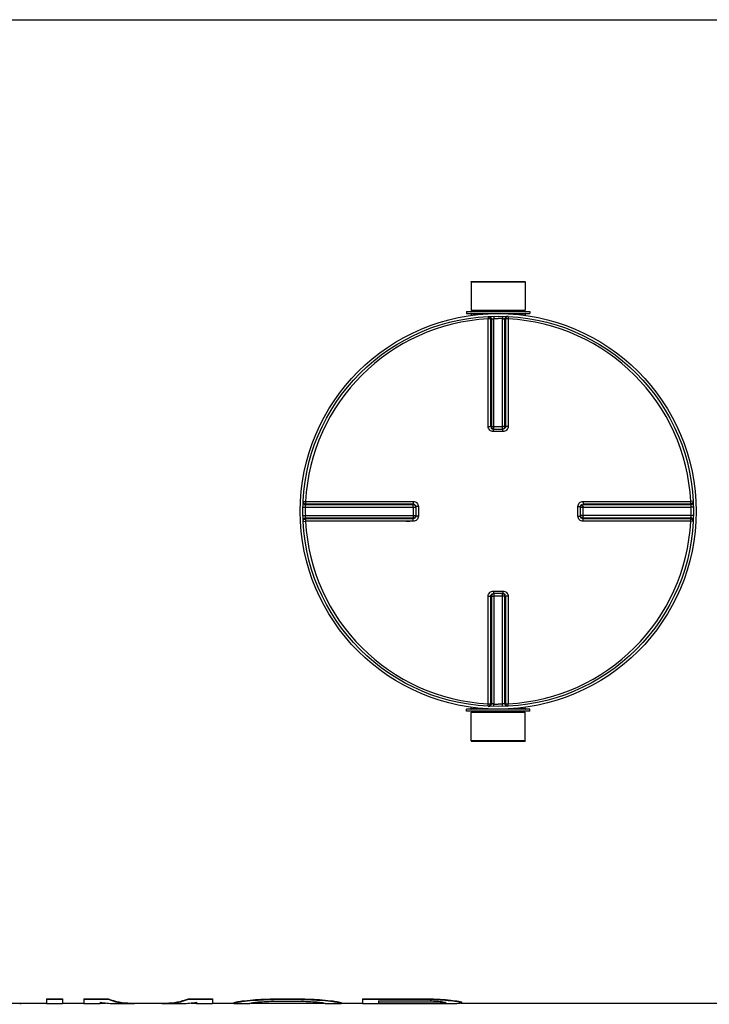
# Model space of a CAD drawing. Header units: millimetres. Extents: x 0 to 297, y 0 to 210.
# Tile 126 of 256: x 146 to 158, y 84 to 101. Entities that reach past the tile are written whole.
import ezdxf

# ---------------------------------------------------------------- set-up
doc = ezdxf.new("R2010")
doc.units = ezdxf.units.MM
doc.header["$LTSCALE"] = 16.335
doc.layers.get('0').update_dxf_attribs({"linetype": 'CONTINUOUS'})
for name, color, linetype in [('01_GLOBAL', 7, 'CONTINUOUS'), ('08_SURFACES', 7, 'CONTINUOUS'), ('AXES_REF', 7, 'CONTINUOUS')]:
    doc.layers.add(name, color=color, linetype=linetype)

msp = doc.modelspace()

# ---------------------------------------------------------------- linework, layer by layer
at = {"color": 7, "linetype": 'Continuous'}
for p, q in [((129.646, 100.821), (168.796, 100.821)), ((154.074, 96.227), (154.076, 95.732)), ((154.074, 96.227), (155.024, 96.227)), ((155.024, 96.227), (155.021, 95.732)), ((153.995, 95.709), (155.102, 95.709)), ((153.995, 95.709), (153.995, 95.673)), ((153.995, 95.673), (155.102, 95.673)), ((154.076, 95.732), (155.021, 95.732)), ((154.076, 95.732), (154.099, 95.709)), ((154.076, 95.669), (154.076, 95.641)), ((155.021, 95.732), (154.999, 95.709)), ((155.021, 95.669), (155.021, 95.641)), ((155.102, 95.709), (155.102, 95.673)), ((154.465, 93.65), (154.461, 93.65)), ((154.465, 93.65), (154.633, 93.65)), ((154.637, 93.65), (154.633, 93.65)), ((153.107, 92.297), (153.107, 92.296)), ((153.107, 92.296), (153.107, 92.292)), ((153.107, 92.292), (153.107, 92.124)), ((155.99, 92.292), (155.99, 92.296)), ((155.99, 92.124), (155.99, 92.292)), ((153.107, 92.124), (153.107, 92.12)), ((153.107, 92.12), (153.107, 92.12)), ((155.99, 92.12), (155.99, 92.124)), ((154.461, 90.767), (154.465, 90.767)), ((154.633, 90.767), (154.465, 90.767)), ((154.633, 90.767), (154.637, 90.767)), ((155.102, 88.743), (153.995, 88.743)), ((153.995, 88.707), (153.995, 88.743)), ((155.102, 88.707), (153.995, 88.707)), ((154.074, 88.19), (154.076, 88.685)), ((154.076, 88.748), (154.076, 88.776)), ((154.076, 88.685), (154.099, 88.707)), ((155.021, 88.685), (154.076, 88.685)), ((155.021, 88.685), (154.999, 88.707)), ((155.021, 88.748), (155.021, 88.776)), ((155.024, 88.19), (155.021, 88.685)), ((155.102, 88.707), (155.102, 88.743)), ((155.024, 88.19), (154.074, 88.19)), ((146.01, 83.595), (146.643, 83.595)), ((146.924, 83.595), (147.299, 83.595)), ((147.58, 83.595), (147.674, 83.595)), ((148.114, 83.595), (148.734, 83.595)), ((149.174, 83.595), (149.268, 83.595)), ((149.549, 83.595), (149.924, 83.595)), ((150.214, 83.595), (151.509, 83.595)), ((151.799, 83.595), (152.174, 83.595)), ((153.904, 83.595), (168.796, 83.595))]:
    msp.add_line(p, q, dxfattribs=at)
at = {"color": 9, "linetype": 'Continuous'}
for p, q in [((154.076, 95.669), (154.375, 95.669)), ((154.372, 95.624), (154.374, 95.58)), ((154.374, 93.695), (154.374, 95.58)), ((154.419, 93.695), (154.419, 95.579)), ((154.431, 95.58), (154.431, 93.694)), ((154.475, 95.628), (154.476, 95.584)), ((154.476, 93.65), (154.476, 95.584)), ((154.623, 95.628), (154.622, 95.584)), ((154.622, 93.65), (154.622, 95.584)), ((154.666, 93.694), (154.666, 95.58)), ((154.679, 95.579), (154.679, 93.695)), ((154.722, 95.669), (155.021, 95.669)), ((154.726, 95.624), (154.724, 95.58)), ((154.724, 95.58), (154.724, 93.695)), ((154.419, 93.695), (154.431, 93.694)), ((154.476, 93.693), (154.622, 93.693)), ((154.666, 93.694), (154.679, 93.695)), ((154.465, 93.605), (154.465, 93.65)), ((154.549, 93.605), (154.465, 93.605)), ((154.633, 93.605), (154.549, 93.605)), ((154.633, 93.605), (154.633, 93.65)), ((151.133, 92.385), (151.177, 92.383)), ((151.177, 92.383), (151.254, 92.383)), ((151.177, 92.383), (153.062, 92.383)), ((151.178, 92.338), (153.062, 92.338)), ((151.178, 92.326), (153.063, 92.326)), ((151.671, 92.383), (151.734, 92.383)), ((151.795, 92.383), (151.854, 92.383)), ((151.968, 92.383), (152.022, 92.383)), ((152.075, 92.383), (152.127, 92.383)), ((153.063, 92.326), (153.062, 92.338)), ((153.152, 92.292), (153.107, 92.292)), ((153.152, 92.292), (153.152, 92.124)), ((155.946, 92.292), (155.99, 92.292)), ((155.946, 92.124), (155.946, 92.292)), ((156.035, 92.338), (156.034, 92.326)), ((156.034, 92.326), (157.92, 92.326)), ((156.035, 92.338), (157.919, 92.338)), ((156.036, 92.383), (157.92, 92.383)), ((157.964, 92.385), (157.92, 92.383)), ((151.13, 92.282), (151.173, 92.281)), ((151.13, 92.135), (151.173, 92.136)), ((151.173, 92.281), (153.107, 92.281)), ((151.173, 92.136), (153.107, 92.136)), ((153.064, 92.281), (153.064, 92.136)), ((153.152, 92.124), (153.107, 92.124)), ((155.946, 92.124), (155.99, 92.124)), ((155.99, 92.281), (157.924, 92.281)), ((157.924, 92.136), (155.99, 92.136)), ((156.034, 92.136), (156.034, 92.281)), ((157.968, 92.282), (157.924, 92.281)), ((157.968, 92.135), (157.924, 92.136)), ((151.133, 92.031), (151.177, 92.034)), ((153.062, 92.034), (151.177, 92.034)), ((153.063, 92.091), (151.178, 92.091)), ((153.062, 92.078), (151.178, 92.078)), ((151.734, 92.034), (151.671, 92.034)), ((151.911, 92.034), (151.854, 92.034)), ((152.022, 92.034), (151.967, 92.034)), ((152.127, 92.034), (152.075, 92.034)), ((152.668, 92.034), (152.569, 92.034)), ((153.062, 92.078), (153.063, 92.091)), ((157.92, 92.091), (156.034, 92.091)), ((156.034, 92.091), (156.035, 92.078)), ((157.919, 92.078), (156.035, 92.078)), ((157.92, 92.034), (156.036, 92.034)), ((157.964, 92.031), (157.92, 92.034)), ((154.465, 90.811), (154.465, 90.767)), ((154.465, 90.811), (154.549, 90.811)), ((154.476, 90.767), (154.476, 88.833)), ((154.549, 90.811), (154.633, 90.811)), ((154.622, 88.833), (154.622, 90.767)), ((154.633, 90.811), (154.633, 90.767)), ((154.374, 88.837), (154.374, 90.721)), ((154.431, 90.723), (154.419, 90.722)), ((154.419, 88.838), (154.419, 90.722)), ((154.431, 90.723), (154.431, 88.837)), ((154.622, 90.723), (154.476, 90.723)), ((154.679, 90.722), (154.666, 90.723)), ((154.666, 88.837), (154.666, 90.723)), ((154.679, 90.722), (154.679, 88.838)), ((154.724, 90.721), (154.724, 88.837)), ((154.372, 88.793), (154.374, 88.837)), ((154.726, 88.793), (154.724, 88.837)), ((154.375, 88.748), (154.076, 88.748)), ((154.475, 88.789), (154.476, 88.833)), ((154.623, 88.789), (154.622, 88.833)), ((155.021, 88.748), (154.722, 88.748))]:
    msp.add_line(p, q, dxfattribs=at)
for points in [[(152.127, 92.383), (152.228, 92.383), (152.278, 92.383), (152.327, 92.383)], [(152.773, 92.383), (152.826, 92.383), (152.882, 92.383), (152.94, 92.383), (153, 92.383), (153.062, 92.383)], [(153.062, 92.034), (153, 92.033), (152.94, 92.033), (152.882, 92.034), (152.826, 92.034), (152.772, 92.034), (152.72, 92.034)]]:
    msp.add_lwpolyline(points, dxfattribs=at)
at = {"color": 7, "linetype": 'Continuous'}
msp.add_circle((154.549, 92.208), 3.42, dxfattribs=at)
at = {"color": 9, "linetype": 'Continuous'}
for centre, radius, start, end in [((154.549, 92.208), 3.376, 92.9675, 177.0325), ((154.593, 92.209), 3.374, 92.7532, 92.9681), ((154.549, 92.211), 3.374, 88.764, 90), ((154.504, 92.209), 3.374, 87.0319, 87.2468), ((154.549, 92.208), 3.376, 2.9675, 87.0325), ((154.46, 95.214), 1.521, 270.2015, 270.435), ((154.638, 95.214), 1.521, 269.565, 269.7941), ((154.464, 93.73), 0.0803, 260.8824, 264.1453), ((154.465, 93.742), 0.0923, 264.1297, 267.3759), ((154.621, 93.695), 0.0462, 285.3408, 292.579), ((154.621, 93.695), 0.0462, 292.5652, 299.8139), ((154.549, 92.164), 3.375, 177.0319, 177.2468), ((148.636, 92.281), 4.428, 0.0039, 0.1321), ((156.083, 92.292), 0.0923, 174.1297, 177.3759), ((156.071, 92.294), 0.0803, 170.8824, 174.1453), ((156.035, 92.28), 0.0462, 157.421, 164.6592), ((156.035, 92.28), 0.0462, 150.1861, 157.4348), ((160.454, 92.281), 4.42, 179.8698, 179.9962), ((154.549, 92.164), 3.375, 2.7532, 2.9681), ((154.547, 92.208), 3.374, 178.7642, 181.2358), ((148.643, 92.136), 4.42, 359.8698, 359.9962), ((153.062, 92.136), 0.0462, 330.1861, 337.4348), ((153.062, 92.136), 0.0462, 337.421, 344.6592), ((153.059, 92.125), 0.0479, 345.0434, 349.8287), ((153.063, 92.136), 0.0454, 344.6659, 348.0155), ((153.06, 92.125), 0.0468, 349.8255, 354.4686), ((160.462, 92.136), 4.428, 180.0039, 180.1321), ((154.551, 92.208), 3.374, 358.7642, 1.2358), ((154.549, 92.208), 3.376, 182.9675, 267.0325), ((154.549, 92.253), 3.375, 182.7532, 182.9681), ((154.549, 92.208), 3.376, 272.9675, 357.0325), ((154.549, 92.253), 3.375, 357.0319, 357.2468), ((154.477, 90.722), 0.0462, 112.5652, 119.8139), ((154.477, 90.722), 0.0462, 105.3408, 112.579), ((154.633, 90.675), 0.0923, 84.1297, 87.3759), ((154.634, 90.686), 0.0803, 80.8824, 84.1453), ((154.46, 89.203), 1.521, 89.565, 89.7941), ((154.638, 89.203), 1.521, 90.2015, 90.435), ((154.593, 92.207), 3.374, 267.0319, 267.2468), ((154.504, 92.207), 3.374, 272.7532, 272.9681), ((154.549, 92.206), 3.374, 268.764, 270)]:
    msp.add_arc(centre, radius, start, end, dxfattribs=at)
at = {"color": 7, "linetype": 'Continuous'}
for centre, start, end in [((154.072, 95.669), 0, 90), ((155.026, 95.669), 90, 180), ((154.072, 88.748), 270, 360), ((155.026, 88.748), 180, 270)]:
    msp.add_arc(centre, 0.0045, start, end, dxfattribs=at)
at = {"color": 9, "linetype": 'Continuous'}
for points in [[(154.372, 95.624), (154.393, 95.625), (154.419, 95.601), (154.419, 95.579)], [(154.385, 95.624), (154.406, 95.625), (154.431, 95.601), (154.431, 95.58)], [(154.476, 95.584), (154.5, 95.584), (154.525, 95.585), (154.549, 95.584)], [(154.713, 95.624), (154.691, 95.625), (154.666, 95.601), (154.666, 95.58)], [(154.724, 95.58), (154.711, 95.58), (154.674, 95.58), (154.686, 95.579)], [(154.726, 95.624), (154.704, 95.625), (154.679, 95.601), (154.679, 95.579)], [(154.374, 93.695), (154.387, 93.695), (154.424, 93.695), (154.412, 93.695)], [(154.431, 93.694), (154.431, 93.675), (154.449, 93.654), (154.467, 93.65)], [(154.679, 93.695), (154.679, 93.674), (154.657, 93.652), (154.637, 93.65)], [(154.644, 93.655), (154.657, 93.662), (154.666, 93.679), (154.666, 93.694)], [(154.724, 93.695), (154.711, 93.695), (154.674, 93.695), (154.686, 93.695)], [(151.133, 92.385), (151.132, 92.364), (151.157, 92.338), (151.178, 92.338)], [(151.133, 92.373), (151.132, 92.351), (151.156, 92.326), (151.178, 92.326)], [(151.177, 92.383), (151.177, 92.371), (151.177, 92.333), (151.178, 92.346)], [(153.062, 92.383), (153.062, 92.371), (153.062, 92.333), (153.062, 92.346)], [(153.062, 92.338), (153.083, 92.338), (153.105, 92.317), (153.107, 92.297)], [(153.063, 92.326), (153.082, 92.326), (153.103, 92.309), (153.107, 92.29)], [(155.995, 92.303), (156.003, 92.316), (156.019, 92.326), (156.034, 92.326)], [(156.036, 92.383), (156.036, 92.371), (156.036, 92.333), (156.035, 92.346)], [(157.964, 92.385), (157.965, 92.364), (157.941, 92.338), (157.919, 92.338)], [(157.965, 92.373), (157.966, 92.351), (157.942, 92.326), (157.92, 92.326)], [(153.106, 92.112), (153.101, 92.095), (153.081, 92.078), (153.062, 92.078)], [(153.102, 92.113), (153.095, 92.1), (153.078, 92.091), (153.063, 92.091)], [(156.034, 92.091), (156.015, 92.091), (155.994, 92.108), (155.99, 92.127)], [(156.035, 92.078), (156.015, 92.078), (155.992, 92.1), (155.99, 92.12)], [(151.133, 92.044), (151.132, 92.066), (151.156, 92.091), (151.178, 92.091)], [(151.133, 92.031), (151.132, 92.053), (151.157, 92.078), (151.178, 92.078)], [(153.062, 92.034), (153.062, 92.046), (153.062, 92.084), (153.062, 92.071)], [(156.036, 92.034), (156.036, 92.046), (156.036, 92.084), (156.035, 92.071)], [(157.964, 92.031), (157.965, 92.053), (157.941, 92.078), (157.919, 92.078)], [(157.965, 92.044), (157.966, 92.066), (157.942, 92.091), (157.92, 92.091)], [(157.92, 92.034), (157.92, 92.046), (157.92, 92.084), (157.92, 92.071)], [(154.419, 90.722), (154.419, 90.742), (154.44, 90.765), (154.461, 90.767)], [(154.454, 90.762), (154.441, 90.754), (154.431, 90.738), (154.431, 90.723)], [(154.666, 90.723), (154.666, 90.742), (154.649, 90.763), (154.631, 90.767)], [(154.374, 90.721), (154.387, 90.721), (154.424, 90.721), (154.412, 90.722)], [(154.724, 90.721), (154.711, 90.721), (154.674, 90.721), (154.686, 90.722)], [(154.372, 88.793), (154.393, 88.792), (154.419, 88.816), (154.419, 88.838)], [(154.374, 88.837), (154.387, 88.837), (154.424, 88.837), (154.412, 88.838)], [(154.385, 88.792), (154.406, 88.791), (154.431, 88.815), (154.431, 88.837)], [(154.713, 88.792), (154.691, 88.791), (154.666, 88.815), (154.666, 88.837)], [(154.726, 88.793), (154.704, 88.792), (154.679, 88.816), (154.679, 88.838)], [(154.622, 88.833), (154.597, 88.832), (154.573, 88.832), (154.549, 88.833)]]:
    msp.add_open_spline(points, degree=3, dxfattribs=at)
for points, knots in [([(154.419, 95.579), (154.417, 95.579), (154.404, 95.58), (154.39, 95.58), (154.378, 95.58)], [0, 0, 0, 0, 0.107584, 1, 1, 1, 1]), ([(154.431, 95.58), (154.434, 95.58), (154.444, 95.582), (154.455, 95.582), (154.462, 95.582)], [0, 0, 0, 0, 0.258917, 1, 1, 1, 1]), ([(154.622, 95.584), (154.63, 95.583), (154.636, 95.583), (154.659, 95.581), (154.652, 95.581), (154.651, 95.581)], [0, 0, 0, 0, 0.700251, 0.885328, 1, 1, 1, 1]), ([(154.465, 93.605), (154.442, 93.605), (154.394, 93.624), (154.374, 93.672), (154.374, 93.695)], [0, 0, 0, 0, 0.501179, 1, 1, 1, 1]), ([(154.451, 93.651), (154.444, 93.652), (154.426, 93.655), (154.432, 93.674), (154.437, 93.68)], [0, 0, 0, 0, 0.491684, 1, 1, 1, 1]), ([(154.431, 93.694), (154.433, 93.694), (154.444, 93.693), (154.455, 93.693), (154.465, 93.693)], [0, 0, 0, 0, 0.107688, 1, 1, 1, 1]), ([(154.666, 93.694), (154.665, 93.694), (154.654, 93.693), (154.642, 93.693), (154.632, 93.693)], [0, 0, 0, 0, 0.107674, 1, 1, 1, 1]), ([(154.724, 93.695), (154.724, 93.672), (154.704, 93.624), (154.656, 93.605), (154.633, 93.605)], [0, 0, 0, 0, 0.499867, 1, 1, 1, 1]), ([(151.173, 92.281), (151.174, 92.29), (151.174, 92.295), (151.176, 92.318), (151.176, 92.312), (151.176, 92.31)], [0, 0, 0, 0, 0.700251, 0.885328, 1, 1, 1, 1]), ([(153.062, 92.383), (153.085, 92.383), (153.133, 92.364), (153.152, 92.315), (153.152, 92.292)], [0, 0, 0, 0, 0.499925, 1, 1, 1, 1]), ([(153.064, 92.291), (153.064, 92.299), (153.064, 92.3), (153.063, 92.32), (153.063, 92.319)], [0, 0, 0, 0, 0.8666, 1, 1, 1, 1]), ([(155.946, 92.292), (155.946, 92.316), (155.965, 92.364), (156.013, 92.383), (156.036, 92.383)], [0, 0, 0, 0, 0.501179, 1, 1, 1, 1]), ([(155.991, 92.306), (155.992, 92.313), (155.996, 92.331), (156.015, 92.325), (156.02, 92.32)], [0, 0, 0, 0, 0.491684, 1, 1, 1, 1]), ([(156.034, 92.291), (156.034, 92.299), (156.033, 92.3), (156.034, 92.32), (156.034, 92.319)], [0, 0, 0, 0, 0.865557, 1, 1, 1, 1]), ([(157.919, 92.338), (157.92, 92.34), (157.92, 92.353), (157.92, 92.367), (157.92, 92.379)], [0, 0, 0, 0, 0.107584, 1, 1, 1, 1]), ([(157.92, 92.326), (157.921, 92.323), (157.923, 92.313), (157.923, 92.302), (157.923, 92.295)], [0, 0, 0, 0, 0.258917, 1, 1, 1, 1]), ([(151.178, 92.091), (151.177, 92.093), (151.175, 92.104), (151.175, 92.114), (151.175, 92.122)], [0, 0, 0, 0, 0.258917, 1, 1, 1, 1]), ([(153.152, 92.124), (153.152, 92.101), (153.133, 92.053), (153.085, 92.034), (153.062, 92.034)], [0, 0, 0, 0, 0.500075, 1, 1, 1, 1]), ([(153.064, 92.126), (153.064, 92.118), (153.064, 92.117), (153.063, 92.097), (153.063, 92.098)], [0, 0, 0, 0, 0.865557, 1, 1, 1, 1]), ([(156.036, 92.034), (156.013, 92.034), (155.965, 92.053), (155.946, 92.101), (155.946, 92.124)], [0, 0, 0, 0, 0.499867, 1, 1, 1, 1]), ([(156.034, 92.126), (156.034, 92.118), (156.033, 92.116), (156.034, 92.097), (156.034, 92.098)], [0, 0, 0, 0, 0.8666, 1, 1, 1, 1]), ([(157.924, 92.136), (157.924, 92.127), (157.923, 92.121), (157.922, 92.098), (157.922, 92.105), (157.922, 92.106)], [0, 0, 0, 0, 0.700251, 0.885328, 1, 1, 1, 1]), ([(151.178, 92.078), (151.178, 92.077), (151.177, 92.063), (151.177, 92.05), (151.177, 92.038)], [0, 0, 0, 0, 0.107584, 1, 1, 1, 1]), ([(154.374, 90.721), (154.374, 90.744), (154.394, 90.792), (154.442, 90.811), (154.465, 90.811)], [0, 0, 0, 0, 0.499867, 1, 1, 1, 1]), ([(154.633, 90.811), (154.656, 90.811), (154.704, 90.792), (154.724, 90.744), (154.724, 90.721)], [0, 0, 0, 0, 0.501179, 1, 1, 1, 1]), ([(154.647, 90.766), (154.653, 90.765), (154.672, 90.761), (154.665, 90.742), (154.661, 90.737)], [0, 0, 0, 0, 0.491684, 1, 1, 1, 1]), ([(154.431, 90.723), (154.433, 90.723), (154.444, 90.723), (154.455, 90.723), (154.465, 90.723)], [0, 0, 0, 0, 0.107674, 1, 1, 1, 1]), ([(154.666, 90.723), (154.665, 90.723), (154.654, 90.723), (154.642, 90.723), (154.632, 90.723)], [0, 0, 0, 0, 0.107688, 1, 1, 1, 1]), ([(154.476, 88.833), (154.467, 88.833), (154.462, 88.834), (154.439, 88.835), (154.445, 88.836), (154.447, 88.836)], [0, 0, 0, 0, 0.700251, 0.885328, 1, 1, 1, 1]), ([(154.666, 88.837), (154.664, 88.836), (154.653, 88.835), (154.643, 88.835), (154.635, 88.835)], [0, 0, 0, 0, 0.258917, 1, 1, 1, 1]), ([(154.679, 88.838), (154.68, 88.837), (154.694, 88.837), (154.707, 88.837), (154.719, 88.837)], [0, 0, 0, 0, 0.107584, 1, 1, 1, 1])]:
    msp.add_open_spline(points, degree=3, knots=knots, dxfattribs=at)
at = {"layer": '01_GLOBAL', "color": 7, "linetype": 'Continuous'}
msp.add_circle((154.549, 92.208), 3.465, dxfattribs=at)
at = {"layer": '08_SURFACES', "color": 7, "linetype": 'Continuous'}
for p, q in [((146.643, 83.669), (146.924, 83.669)), ((146.643, 83.669), (146.643, 83.586)), ((146.643, 83.66), (146.924, 83.66)), ((146.924, 83.669), (146.924, 83.586)), ((147.299, 83.669), (147.721, 83.669)), ((147.299, 83.669), (147.299, 83.586)), ((147.299, 83.66), (147.721, 83.66)), ((147.721, 83.669), (147.721, 83.66)), ((149.127, 83.669), (149.549, 83.669)), ((149.127, 83.669), (149.127, 83.66)), ((149.127, 83.66), (149.549, 83.66)), ((149.549, 83.669), (149.549, 83.586)), ((150.44, 83.663), (150.44, 83.654)), ((150.674, 83.669), (151.049, 83.669)), ((150.674, 83.669), (150.674, 83.66)), ((150.674, 83.66), (151.049, 83.66)), ((151.049, 83.669), (151.049, 83.66)), ((151.283, 83.663), (151.283, 83.654)), ((152.174, 83.669), (153.299, 83.669)), ((152.174, 83.669), (152.174, 83.586)), ((152.174, 83.66), (153.299, 83.66)), ((153.299, 83.669), (153.299, 83.66)), ((153.533, 83.663), (153.533, 83.654)), ((146.174, 83.595), (146.174, 83.588)), ((146.268, 83.595), (146.268, 83.594)), ((146.643, 83.586), (146.924, 83.586)), ((147.299, 83.586), (147.58, 83.586)), ((147.58, 83.611), (147.58, 83.586)), ((147.82, 83.586), (148.114, 83.586)), ((148.734, 83.586), (149.028, 83.586)), ((149.268, 83.611), (149.268, 83.586)), ((149.268, 83.586), (149.549, 83.586)), ((149.924, 83.603), (149.924, 83.586)), ((149.924, 83.586), (150.205, 83.586)), ((149.971, 83.616), (149.971, 83.607)), ((150.065, 83.632), (150.065, 83.623)), ((150.205, 83.594), (150.205, 83.586)), ((150.252, 83.651), (150.252, 83.642)), ((150.674, 83.627), (151.049, 83.627)), ((151.471, 83.651), (151.471, 83.642)), ((151.518, 83.594), (151.518, 83.586)), ((151.518, 83.586), (151.799, 83.586)), ((151.658, 83.632), (151.658, 83.623)), ((151.752, 83.616), (151.752, 83.607)), ((151.799, 83.603), (151.799, 83.586)), ((152.174, 83.586), (153.627, 83.586)), ((152.455, 83.632), (153.346, 83.632)), ((152.455, 83.632), (152.455, 83.588)), ((152.455, 83.597), (153.346, 83.597)), ((152.455, 83.588), (153.346, 83.588)), ((153.346, 83.597), (153.346, 83.588)), ((153.486, 83.598), (153.486, 83.589)), ((153.58, 83.601), (153.58, 83.592)), ((153.627, 83.607), (153.627, 83.598)), ((153.721, 83.646), (153.721, 83.637)), ((153.861, 83.627), (153.861, 83.618)), ((153.908, 83.616), (153.908, 83.596))]:
    msp.add_line(p, q, dxfattribs=at)
for centre, major_axis, ratio, start_param, end_param in [((148.114, 92.208), (0, 8.613), 0.349702, -3.272583, -3.141593), ((148.114, 92.208), (0, 8.622), 0.349702, -3.272446, -3.095939), ((148.734, 92.208), (0, 8.622), 0.349703, 3.095939, 3.272446), ((148.734, 92.208), (0, 8.613), 0.349703, -3.141593, -3.010602), ((148.33, 92.208), (16.867, 0), 0.510639, -1.456606, -1.44541), ((145.166, 92.208), (42.168, 0), 0.204255, -1.44541, -1.439806), ((145.166, 92.208), (42.212, 0), 0.204255, -1.445541, -1.439943), ((156.557, 92.208), (42.168, 0), 0.204255, -1.701787, -1.696183), ((156.557, 92.208), (42.212, 0), 0.204255, -1.70165, -1.696051), ((153.393, 92.208), (16.867, 0), 0.510639, -1.696183, -1.684986), ((158.807, 92.208), (42.168, 0), 0.204255, -1.701787, -1.696183), ((158.807, 92.208), (42.212, 0), 0.204255, -1.70165, -1.696051), ((154.94, 92.208), (11.245, 0), 0.765956, -1.696183, -1.679394), ((146.092, 92.208), (0, 8.622), 0.489583, -3.122158, -3.099938), ((147.82, 92.208), (0, 8.622), 0.370496, -3.21662, -3.141593), ((149.028, 92.208), (0, 8.622), 0.370496, -3.141593, -3.066566), ((149.854, 92.208), (0, 8.613), 0.195835, -3.099894, -3.07206), ((149.854, 92.208), (0, 8.622), 0.195835, -3.099938, -3.072132), ((149.678, 92.208), (0, 8.613), 0.489582, -3.07206, -3.049754), ((149.678, 92.208), (0, 8.622), 0.489582, -3.072132, -3.04985), ((149.291, 92.208), (0, 8.613), 0.979169, -3.049754, -3.027403), ((149.291, 92.208), (0, 8.622), 0.979169, -3.04985, -3.027522), ((150.117, 92.208), (0, 8.622), 0.244794, -3.099938, -3.077697), ((148.33, 92.208), (16.885, 0), 0.510639, -1.456726, -1.445541), ((149.893, 92.208), (0, 8.622), 0.652775, -3.077697, -3.060996), ((149.326, 92.208), (12.664, 0), 0.680851, -1.4902, -1.479054), ((147.393, 92.208), (33.77, 0), 0.255319, -1.479054, -1.473477), ((154.33, 92.208), (33.77, 0), 0.255319, -1.668116, -1.662539), ((152.397, 92.208), (12.664, 0), 0.680851, -1.662539, -1.651393), ((153.393, 92.208), (16.885, 0), 0.510639, -1.696051, -1.684867), ((151.83, 92.208), (0, 8.622), 0.652775, -3.222189, -3.205488), ((152.432, 92.208), (0, 8.613), 0.979169, -3.255783, -3.233431), ((152.432, 92.208), (0, 8.622), 0.979169, -3.255663, -3.233335), ((151.606, 92.208), (0, 8.622), 0.244794, -3.205488, -3.183247), ((152.045, 92.208), (0, 8.613), 0.489582, -3.233431, -3.211126), ((152.045, 92.208), (0, 8.622), 0.489582, -3.233335, -3.211053), ((151.869, 92.208), (0, 8.613), 0.195835, -3.211126, -3.183291), ((151.869, 92.208), (0, 8.622), 0.195835, -3.211053, -3.183247), ((155.947, 92.208), (25.327, 0), 0.340425, -1.673696, -1.668116), ((152.854, 92.208), (25.301, 0), 0.340425, -1.551342, -1.545782), ((152.854, 92.208), (25.327, 0), 0.340425, -1.551362, -1.545808), ((154.307, 92.208), (0, 8.622), 0.979169, -3.238912, -3.227761), ((153.275, 92.208), (0, 8.613), 0.979169, -3.116578, -3.105457), ((153.275, 92.208), (0, 8.622), 0.979169, -3.116604, -3.105495), ((154.94, 92.208), (11.257, 0), 0.765956, -1.696051, -1.67928), ((153.822, 92.208), (0, 8.622), 0.326384, -3.227761, -3.211053), ((153.479, 92.208), (0, 8.613), 0.326384, -3.105457, -3.088979), ((153.479, 92.208), (0, 8.622), 0.326384, -3.105495, -3.088821), ((153.627, 92.208), (11.257, 0), 0.765956, -1.570796, -1.562468), ((154.406, 92.208), (0, 8.613), 0.734375, -3.25019, -3.227851), ((154.406, 92.208), (0, 8.622), 0.734375, -3.250076, -3.227761), ((153.668, 92.208), (0, 8.622), 0.734375, -3.133264, -3.11105), ((154.104, 92.208), (0, 8.613), 0.326384, -3.227851, -3.211126), ((154.104, 92.208), (0, 8.622), 0.326384, -3.227761, -3.211053), ((153.775, 92.208), (0, 8.622), 0.326384, -3.11105, -3.09438)]:
    msp.add_ellipse(centre, major_axis=major_axis, ratio=ratio, start_param=start_param, end_param=end_param, dxfattribs=at)
at = {"layer": 'AXES_REF', "color": 7, "linetype": 'Continuous'}
for p, q in [((154.076, 96.227), (154.076, 96.236)), ((154.076, 96.236), (155.021, 96.236)), ((155.021, 96.227), (155.021, 96.236)), ((154.076, 88.19), (154.076, 88.181)), ((154.076, 88.181), (155.021, 88.181)), ((155.021, 88.19), (155.021, 88.181))]:
    msp.add_line(p, q, dxfattribs=at)

doc.saveas('drawing.dxf')
